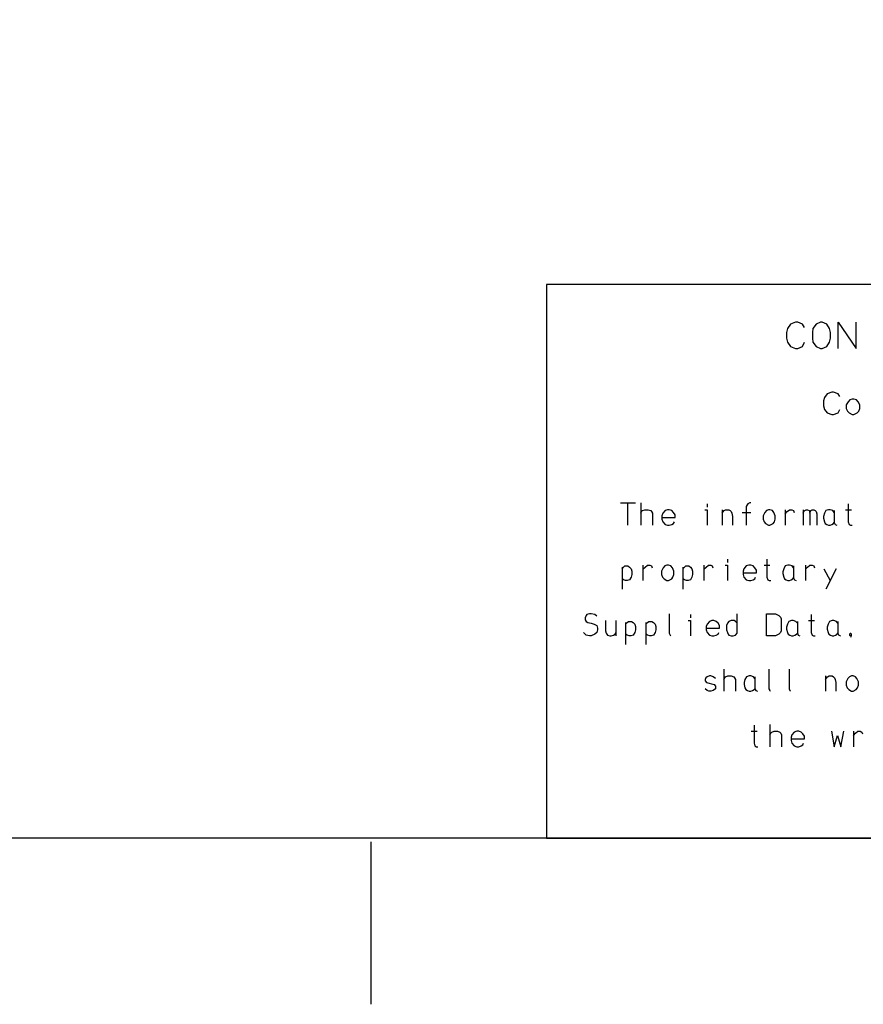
# Model space of a CAD drawing. Header units: millimetres. Extents: x 0 to 1189, y 35 to 806.
# Tile 2 of 17: x 253 to 379, y 37 to 184. Entities that reach past the tile are written whole.
import ezdxf

# ---------------------------------------------------------------- set-up
doc = ezdxf.new("R2010")
doc.units = ezdxf.units.MM
doc.layers.add('Pen 1', color=7, linetype='Continuous')

msp = doc.modelspace()

# ---------------------------------------------------------------- linework, layer by layer
at = {"layer": 'Pen 1', "color": 7, "lineweight": 30}
for p, q in [((342.85, 111.57), (345.08, 111.57)), ((343.95, 108.25), (343.95, 111.57)), ((345.88, 111.57), (345.88, 108.25)), ((355.77, 111.45), (355.77, 110.93)), ((357.98, 110.55), (357.98, 108.25)), ((361, 110.15), (362.25, 110.15)), ((367.38, 110.55), (367.38, 108.25)), ((370.08, 110.55), (370.08, 108.25)), ((376.35, 110.55), (377.25, 110.55)), ((358.8, 103.2), (358.8, 102.68)), ((343.08, 102.03), (343.08, 98.75)), ((346.2, 102.3), (346.2, 100)), ((352.15, 102.03), (352.15, 98.75)), ((355.27, 102.3), (355.27, 100)), ((364.25, 102.3), (365.12, 102.3)), ((370.4, 102.3), (370.4, 100)), ((373.17, 101.78), (374.1, 100)), ((375, 101.78), (373.42, 98.75)), ((342.15, 94.05), (342.15, 91.75)), ((353.3, 94.95), (353.3, 94.43)), ((370.85, 94.05), (371.75, 94.05)), ((343.62, 93.78), (343.62, 90.5)), ((346.65, 93.78), (346.65, 90.5)), ((358.25, 86.82), (358.25, 83.5)), ((373.38, 85.8), (373.38, 83.5)), ((365.12, 78.57), (365.12, 75.25)), ((362.33, 77.55), (363.2, 77.55)), ((377.55, 77.55), (377.55, 75.25)), ((305.7, 36.85), (305.7, 61.08))]:
    msp.add_line(p, q, dxfattribs=at)
for points in [[(26.55, 776.72), (1162.45, 776.72), (1162.45, 61.62), (26.55, 61.62), (26.55, 776.72)], [(502.35, 144.12), (331.83, 144.12), (331.83, 61.62), (502.35, 61.62), (502.35, 144.12)], [(370.27, 137.75), (369.98, 138.23), (369.25, 138.52), (368.92, 138.52), (368.17, 138.23), (367.75, 137.6), (367.6, 137), (367.6, 136.12), (367.75, 135.52), (368.17, 134.9), (368.92, 134.6), (369.25, 134.6), (369.98, 134.9), (370.27, 135.52)], [(372.9, 138.52), (372.67, 138.52), (372, 138.23), (371.52, 137.6), (371.45, 137), (371.45, 136.12), (371.52, 135.52), (372, 134.9), (372.67, 134.6), (372.9, 134.6), (373.58, 134.9), (374, 135.52), (374.12, 136.12), (374.12, 137), (374, 137.6), (373.58, 138.23), (372.9, 138.52)], [(375.3, 134.6), (375.3, 138.52), (377.98, 134.6), (377.98, 138.52)], [(375.55, 127.43), (375.27, 127.82), (374.6, 128.07), (374.33, 128.07), (373.62, 127.82), (373.23, 127.3), (373.1, 126.8), (373.1, 126.05), (373.23, 125.53), (373.62, 125.03), (374.33, 124.75), (374.6, 124.75), (375.27, 125.03), (375.55, 125.53)], [(377.38, 127.05), (377, 126.93), (376.75, 126.65), (376.48, 126.18), (376.48, 125.65), (376.65, 125.28), (376.9, 125.03), (377.38, 124.75), (377.62, 124.75), (378.12, 125.03), (378.35, 125.28), (378.5, 125.65), (378.5, 126.18), (378.25, 126.65), (378, 126.93), (377.62, 127.05), (377.38, 127.05)], [(362.25, 111.57), (362.1, 111.57), (361.83, 111.45), (361.73, 111.32), (361.6, 111.07), (361.6, 108.25)], [(345.88, 110.03), (346, 110.28), (346.12, 110.43), (346.48, 110.55), (346.98, 110.55), (347.35, 110.43), (347.48, 110.28), (347.6, 110.03), (347.6, 108.25)], [(349.02, 109.43), (351, 109.43), (351, 109.8), (350.77, 110.15), (350.5, 110.43), (350.12, 110.55), (349.88, 110.55), (349.5, 110.43), (349.15, 110.03), (349.02, 109.68), (349.02, 109.15), (349.15, 108.78), (349.5, 108.38), (349.88, 108.25), (350.12, 108.25), (350.5, 108.38), (350.77, 108.5), (350.88, 108.78)], [(355.42, 110.55), (355.77, 110.55), (355.77, 108.25)], [(357.98, 110.03), (358.3, 110.43), (358.52, 110.55), (358.98, 110.55), (359.2, 110.43), (359.33, 110.28), (359.42, 110.03), (359.55, 109.55), (359.55, 108.25)], [(364.9, 110.55), (364.58, 110.43), (364.35, 110.15), (364.1, 109.68), (364.1, 109.15), (364.25, 108.78), (364.48, 108.5), (364.9, 108.25), (365.12, 108.25), (365.6, 108.5), (365.8, 108.78), (365.92, 109.15), (365.92, 109.68), (365.7, 110.15), (365.48, 110.43), (365.12, 110.55), (364.9, 110.55)], [(367.38, 109.95), (367.7, 110.28), (368.05, 110.55), (368.4, 110.55), (368.62, 110.43), (368.73, 110.15)], [(370.08, 110.03), (370.15, 110.28), (370.3, 110.43), (370.52, 110.55), (370.73, 110.55), (370.95, 110.43), (371.08, 110.03), (371.08, 108.25)], [(371.08, 110.03), (371.2, 110.43), (371.42, 110.55), (371.65, 110.55), (371.85, 110.43), (371.98, 110.28), (372.08, 109.95), (372.08, 108.25)], [(374.7, 110.15), (374.48, 110.43), (374.08, 110.55), (373.83, 110.55), (373.45, 110.43), (373.23, 110.03), (373.1, 109.55), (373.1, 109.3), (373.23, 108.78), (373.35, 108.5), (373.58, 108.38), (373.83, 108.25), (374.08, 108.25), (374.35, 108.38), (374.58, 108.5), (374.7, 108.65)], [(374.7, 110.43), (374.7, 108.65), (374.83, 108.38), (375.08, 108.25)], [(376.77, 111.45), (376.77, 108.78), (376.9, 108.38), (377.12, 108.25), (377.35, 108.25)], [(364.67, 103.2), (364.67, 100.53), (364.8, 100.12), (365.02, 100), (365.25, 100)], [(343.08, 101.78), (343.3, 102.03), (343.5, 102.18), (343.95, 102.18), (344.2, 102.03), (344.42, 101.78), (344.52, 101.43), (344.52, 100.9), (344.42, 100.53), (344.2, 100.12), (343.85, 100), (343.62, 100), (343.3, 100.12), (343.08, 100.25)], [(346.2, 101.7), (346.52, 102.03), (346.88, 102.3), (347.23, 102.3), (347.45, 102.18), (347.55, 101.9)], [(349.77, 102.3), (349.45, 102.18), (349.23, 101.9), (348.98, 101.43), (348.98, 100.9), (349.12, 100.53), (349.35, 100.25), (349.77, 100), (350, 100), (350.48, 100.25), (350.67, 100.53), (350.8, 100.9), (350.8, 101.43), (350.58, 101.9), (350.35, 102.18), (350, 102.3), (349.77, 102.3)], [(352.15, 101.78), (352.38, 102.03), (352.58, 102.18), (353.02, 102.18), (353.27, 102.03), (353.5, 101.78), (353.6, 101.43), (353.6, 100.9), (353.5, 100.53), (353.27, 100.12), (352.92, 100), (352.7, 100), (352.38, 100.12), (352.15, 100.25)], [(355.27, 101.7), (355.6, 102.03), (355.95, 102.3), (356.3, 102.3), (356.52, 102.18), (356.62, 101.9)], [(358.45, 102.3), (358.8, 102.3), (358.8, 100)], [(361.12, 101.18), (363.1, 101.18), (363.1, 101.55), (362.88, 101.9), (362.6, 102.18), (362.25, 102.3), (361.98, 102.3), (361.6, 102.18), (361.25, 101.78), (361.12, 101.43), (361.12, 100.9), (361.25, 100.53), (361.6, 100.12), (361.98, 100), (362.25, 100), (362.6, 100.12), (362.88, 100.25), (362.98, 100.53)], [(368.65, 101.9), (368.42, 102.18), (368.02, 102.3), (367.77, 102.3), (367.4, 102.18), (367.17, 101.78), (367.05, 101.3), (367.05, 101.05), (367.17, 100.53), (367.3, 100.25), (367.52, 100.12), (367.77, 100), (368.02, 100), (368.3, 100.12), (368.52, 100.25), (368.65, 100.4)], [(368.65, 102.18), (368.65, 100.4), (368.77, 100.12), (369.02, 100)], [(370.4, 101.7), (370.73, 102.03), (371.08, 102.3), (371.42, 102.3), (371.65, 102.18), (371.75, 101.9)], [(339.33, 94.7), (339.05, 94.95), (338.5, 95.07), (338.25, 95.07), (337.85, 94.95), (337.73, 94.82), (337.6, 94.43), (337.6, 94.18), (337.73, 93.93), (338, 93.78), (338.5, 93.65), (338.92, 93.53), (339.33, 93.3), (339.45, 92.93), (339.45, 92.65), (339.33, 92.28), (339.05, 92), (338.5, 91.75), (338.25, 91.75), (337.73, 91.88), (337.33, 92.28)], [(340.6, 94.05), (340.6, 92.53), (340.7, 92.15), (340.92, 91.88), (341.25, 91.75), (341.48, 91.75), (341.83, 91.88), (342.05, 92), (342.15, 92.28)], [(343.62, 93.53), (343.85, 93.78), (344.05, 93.93), (344.5, 93.93), (344.75, 93.78), (344.98, 93.53), (345.08, 93.18), (345.08, 92.65), (344.98, 92.28), (344.75, 91.88), (344.4, 91.75), (344.17, 91.75), (343.85, 91.88), (343.62, 92)], [(346.65, 93.53), (346.88, 93.78), (347.08, 93.93), (347.52, 93.93), (347.77, 93.78), (348, 93.53), (348.1, 93.18), (348.1, 92.65), (348, 92.28), (347.77, 91.88), (347.42, 91.75), (347.2, 91.75), (346.88, 91.88), (346.65, 92)], [(350.1, 95.07), (350.1, 92.15), (350.23, 91.88), (350.33, 91.75)], [(352.95, 94.05), (353.3, 94.05), (353.3, 91.75)], [(355.62, 92.93), (357.6, 92.93), (357.6, 93.3), (357.38, 93.65), (357.1, 93.93), (356.75, 94.05), (356.48, 94.05), (356.1, 93.93), (355.75, 93.53), (355.62, 93.18), (355.62, 92.65), (355.75, 92.28), (356.1, 91.88), (356.48, 91.75), (356.75, 91.75), (357.1, 91.88), (357.38, 92), (357.48, 92.28)], [(360.25, 93.65), (360, 93.93), (359.77, 94.05), (359.35, 94.05), (359, 93.93), (358.77, 93.65), (358.65, 93.3), (358.65, 92.65), (358.77, 92.28), (358.88, 92), (359, 91.88), (359.35, 91.75), (359.62, 91.75), (360, 91.88), (360.25, 92.15), (360.25, 95.07)], [(364.58, 91.75), (364.58, 95.07), (365.95, 95.07), (366.45, 94.82), (366.67, 94.55), (366.8, 94.3), (366.8, 92.53), (366.67, 92.28), (366.45, 92), (365.95, 91.75), (364.58, 91.75)], [(369.2, 93.65), (368.98, 93.93), (368.58, 94.05), (368.33, 94.05), (367.95, 93.93), (367.73, 93.53), (367.6, 93.05), (367.6, 92.78), (367.73, 92.28), (367.85, 92), (368.08, 91.88), (368.33, 91.75), (368.58, 91.75), (368.85, 91.88), (369.08, 92), (369.2, 92.15)], [(369.2, 93.93), (369.2, 92.15), (369.33, 91.88), (369.58, 91.75)], [(371.27, 94.95), (371.27, 92.28), (371.4, 91.88), (371.62, 91.75), (371.85, 91.75)], [(375.25, 93.65), (375.02, 93.93), (374.62, 94.05), (374.38, 94.05), (374, 93.93), (373.77, 93.53), (373.65, 93.05), (373.65, 92.78), (373.77, 92.28), (373.9, 92), (374.12, 91.88), (374.38, 91.75), (374.62, 91.75), (374.9, 91.88), (375.12, 92), (375.25, 92.15)], [(375.25, 93.93), (375.25, 92.15), (375.38, 91.88), (375.62, 91.75)], [(377.23, 91.82), (377.17, 91.75), (377.05, 91.75), (377, 91.82), (377, 92.05), (377.05, 92.15), (377.17, 92.15), (377.23, 92.05), (377.23, 91.82), (377.17, 91.62), (377.12, 91.5)], [(364.95, 86.82), (364.95, 83.88), (365.08, 83.62), (365.17, 83.5)], [(367.98, 86.82), (367.98, 83.88), (368.1, 83.62), (368.2, 83.5)], [(357, 85.4), (356.67, 85.65), (356.33, 85.8), (356.1, 85.8), (355.77, 85.65), (355.55, 85.53), (355.45, 85.28), (355.45, 85.05), (355.67, 84.8), (356.8, 84.53), (357, 84.28), (357, 83.88), (356.67, 83.62), (356.33, 83.5), (356, 83.5), (355.77, 83.62), (355.45, 83.88)], [(358.25, 85.28), (358.38, 85.53), (358.5, 85.65), (358.85, 85.8), (359.35, 85.8), (359.73, 85.65), (359.85, 85.53), (359.98, 85.28), (359.98, 83.5)], [(362.88, 85.4), (362.65, 85.65), (362.25, 85.8), (362, 85.8), (361.62, 85.65), (361.4, 85.28), (361.27, 84.8), (361.27, 84.53), (361.4, 84.03), (361.52, 83.75), (361.75, 83.62), (362, 83.5), (362.25, 83.5), (362.52, 83.62), (362.75, 83.75), (362.88, 83.88)], [(362.88, 85.65), (362.88, 83.88), (363, 83.62), (363.25, 83.5)], [(373.38, 85.28), (373.7, 85.65), (373.92, 85.8), (374.38, 85.8), (374.6, 85.65), (374.73, 85.53), (374.83, 85.28), (374.95, 84.8), (374.95, 83.5)], [(377.27, 85.8), (376.95, 85.65), (376.73, 85.4), (376.48, 84.93), (376.48, 84.4), (376.62, 84.03), (376.85, 83.75), (377.27, 83.5), (377.52, 83.5), (377.98, 83.75), (378.17, 84.03), (378.3, 84.4), (378.3, 84.93), (378.08, 85.4), (377.85, 85.65), (377.52, 85.8), (377.27, 85.8)], [(362.75, 78.45), (362.75, 75.78), (362.88, 75.38), (363.1, 75.25), (363.33, 75.25)], [(365.12, 77.03), (365.25, 77.28), (365.38, 77.4), (365.73, 77.55), (366.23, 77.55), (366.6, 77.4), (366.73, 77.28), (366.85, 77.03), (366.85, 75.25)], [(368.27, 76.43), (370.25, 76.43), (370.25, 76.8), (370.02, 77.15), (369.75, 77.4), (369.4, 77.55), (369.12, 77.55), (368.75, 77.4), (368.4, 77.03), (368.27, 76.68), (368.27, 76.15), (368.4, 75.78), (368.75, 75.38), (369.12, 75.25), (369.4, 75.25), (369.75, 75.38), (370.02, 75.5), (370.12, 75.78)], [(374.27, 77.55), (374.67, 75.25), (375.2, 76.93), (375.7, 75.25), (376.12, 77.55)], [(377.55, 76.93), (377.88, 77.28), (378.23, 77.55), (378.58, 77.55), (378.8, 77.4), (378.9, 77.15)]]:
    msp.add_lwpolyline(points, dxfattribs=at)

doc.saveas('drawing.dxf')
